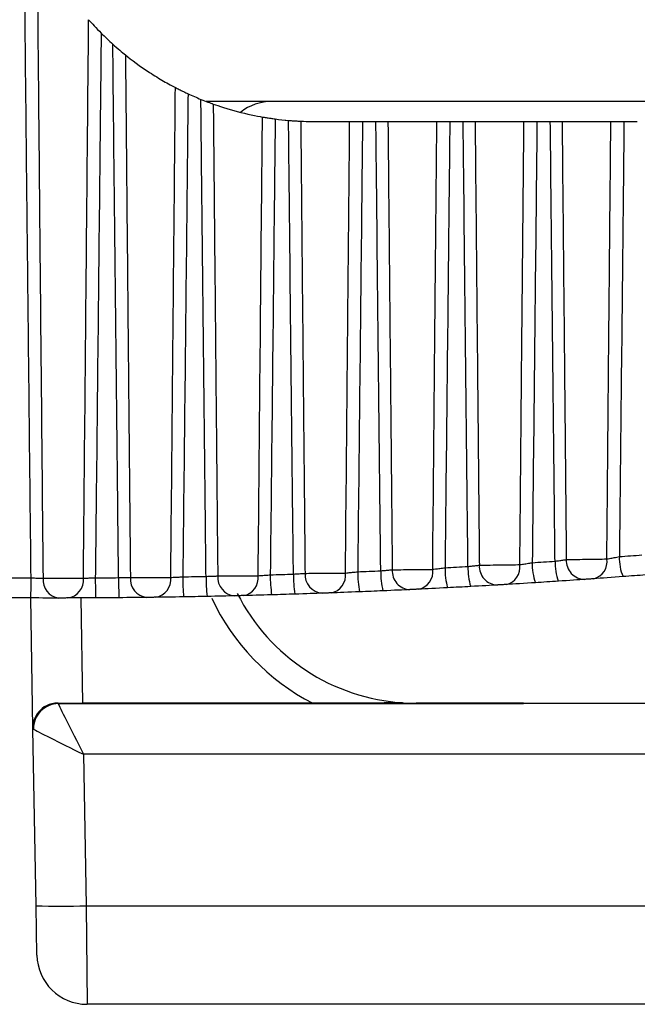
# Model space of a CAD drawing. Header units: millimetres. Extents: x 15440 to 16422, y 10215 to 11289.
# Tile 107 of 143: x 15962 to 15968, y 10913 to 10923. Entities that reach past the tile are written whole.
import ezdxf

# ---------------------------------------------------------------- set-up
doc = ezdxf.new("R2010")
doc.units = ezdxf.units.MM

msp = doc.modelspace()

# ---------------------------------------------------------------- linework, layer by layer
at = {"color": 7, "linetype": 'Continuous', "lineweight": 25}
for p, q in [((15979.733, 10921.7154), (15963.8342, 10921.7154)), ((15964.9112, 10921.5154), (15965.2655, 10921.5154)), ((15965.3938, 10921.5154), (15965.5274, 10921.5154)), ((15965.6475, 10921.5154), (15966.1351, 10921.5154)), ((15966.2644, 10921.5154), (15966.3978, 10921.5154)), ((15966.5167, 10921.5154), (15967.0036, 10921.5154)), ((15967.1338, 10921.5154), (15967.2671, 10921.5154)), ((15967.3845, 10921.5154), (15967.8707, 10921.5154)), ((15968.0018, 10921.5154), (15968.1348, 10921.5154)), ((15962.1063, 10915.4707), (15962.0837, 10916.7657)), ((15962.5838, 10916.766), (15962.6021, 10915.7163)), ((15962.3564, 10915.7175), (15962.3565, 10915.7138)), ((15962.3614, 10915.7129), (15967.0007, 10915.7129)), ((15964.897, 10915.7163), (15962.6021, 10915.7163)), ((15966.9973, 10915.7163), (15965.9278, 10915.7163)), ((15965.9278, 10915.7163), (15965.9278, 10915.7163)), ((15965.9278, 10915.7163), (15966.9973, 10915.7163)), ((15967.0007, 10915.7129), (15966.9973, 10915.7163)), ((15966.9997, 10915.7163), (15966.9973, 10915.7163)), ((15966.9997, 10915.7163), (15973.6195, 10915.7163)), ((15962.1065, 10915.4595), (15962.1063, 10915.4707)), ((15962.1373, 10913.698), (15962.1065, 10915.4595)), ((15962.6108, 10915.2076), (15962.6372, 10913.698)), ((15973.6195, 10915.2076), (15962.6108, 10915.2076)), ((15962.1458, 10913.2067), (15962.1373, 10913.698)), ((15962.6372, 10913.698), (15977.2973, 10913.698)), ((15962.6372, 10913.698), (15962.6457, 10912.7154)), ((15977.0326, 10912.7154), (15962.6457, 10912.7154))]:
    msp.add_line(p, q, dxfattribs=at)
for centre, radius, start, end in [((15964.4887, 10921.2154), 0.5, 90, 128.5238), ((15964.9112, 10924.5154), 3, 263.82592, 270), ((15968.4313, 10917.1633), 0.4761, 178.24479, 202.84575), ((15967.0832, 10917.0644), 0.6379, 178.63908, 196.81766), ((15966.7461, 10917.0821), 0.1874, 176.74163, 267.60291), ((15966.7884, 10917.0718), 0.1763, 283.12756, 8.55852), ((15967.6423, 10917.1026), 0.5559, 178.45813, 199.39903), ((15967.846, 10917.1175), 0.5322, 178.39859, 200.30736), ((15967.6146, 10917.1391), 0.1884, 177.13149, 268.59633), ((15967.6577, 10917.1268), 0.1751, 284.26262, 9.2122), ((15965.7023, 10916.9628), 2.1012, 179.62234, 185.0818), ((15965.5943, 10916.9667), 1.7615, 179.53451, 186.04965), ((15964.1334, 10916.9706), 0.1843, 175.4255, 264.55752), ((15964.1741, 10916.9664), 0.1798, 279.81609, 6.73269), ((15965.6935, 10916.9818), 1.2201, 179.29674, 188.71879), ((15965.8038, 10916.9887), 1.0993, 179.21329, 189.67764), ((15965.0052, 10916.9979), 0.1854, 175.88868, 265.58385), ((15965.0464, 10916.9916), 0.1786, 280.90505, 7.31829), ((15966.2101, 10917.0118), 0.8648, 178.98968, 192.32516), ((15966.3794, 10917.0214), 0.804, 178.91258, 193.27088), ((15965.8762, 10917.035), 0.1864, 176.32738, 266.59885), ((15965.9179, 10917.0267), 0.1774, 282.00863, 7.92704), ((15966.8905, 10917.0521), 0.674, 178.70811, 195.88891), ((15954.2818, 10916.9373), 7.8061, 358.7402, 0.20828), ((15962.388, 10916.946), 0.1821, 174.42601, 262.46911), ((15962.4284, 10916.946), 0.182, 277.67941, 5.63244), ((15970.5346, 10916.961), 7.8061, 179.95888, 181.42698), ((15967.4896, 10916.958), 4.5292, 179.8688, 182.39947), ((15963.2609, 10916.9533), 0.1832, 174.9379, 263.51943), ((15963.3014, 10916.9512), 0.1809, 278.74109, 6.17064), ((15965.9278, 10917.7163), 2, 206.91915, 266.44661), ((15965.9278, 10917.7163), 2.25, 205.04333, 242.73396), ((15962.3564, 10915.4638), 0.25, 89.99589, 180.99553), ((15965.9278, 10917.9663), 2.25, 266.5355, 270), ((15965.9278, 10917.7163), 2, 266.44661, 270), ((15962.3872, 10920.8617), 7.1681, 268.00162, 271.99838), ((15962.6457, 10913.2154), 0.5, 181, 270)]:
    msp.add_arc(centre, radius, start, end, dxfattribs=at)
for centre, major_axis, ratio, start_param, end_param in [((15962.6019, 10915.7251), (0.5001, 0), 0.017452, 4.199141, 4.712694), ((15962.6065, 10915.7138), (0.25, 0), 0.01745, 3.141897, 3.340984), ((15962.6108, 10915.2163), (-0.2544, 0.5), 0.007054, 0.113619, 1.584661), ((15966.9973, 10915.4663), (0, 0.25), 0.017455, 6.265732, 6.283185), ((15966.9997, 10915.2163), (0, 0.5), 0.017455, 6.166533, 6.283185), ((15962.6065, 10915.4638), (0.5, 0.0044), 0.017451, 3.141745, 3.281786), ((15962.6108, 10915.2163), (0.5044, -0.2457), 0.013985, 3.28875, 4.7192)]:
    msp.add_ellipse(centre, major_axis=major_axis, ratio=ratio, start_param=start_param, end_param=end_param, dxfattribs=at)
for points, knots in [([(15962.0878, 10916.9657), (15962.0776, 10917.8865), (15962.0676, 10918.8072), (15962.0578, 10919.728), (15962.0564, 10919.8519), (15962.0551, 10919.9759), (15962.0538, 10920.0998), (15962.0507, 10920.3863), (15962.0477, 10920.6729), (15962.0446, 10920.9594), (15962.0348, 10921.8832), (15962.0252, 10922.8071), (15962.0156, 10923.7309)], [0.000200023, 0.000200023, 0.000200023, 0.000200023, 0.002962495, 0.002962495, 0.002962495, 0.003334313, 0.003334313, 0.003334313, 0.004193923, 0.004193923, 0.004193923, 0.006965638, 0.006965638, 0.006965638, 0.006965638]), ([(15962.1465, 10923.3507), (15962.1485, 10923.1446), (15962.1504, 10922.9384), (15962.1523, 10922.7323), (15962.1601, 10921.9077), (15962.1678, 10921.0832), (15962.1756, 10920.2586), (15962.1859, 10919.1603), (15962.1963, 10918.062), (15962.2068, 10916.9637)], [0, 0, 0, 0, 0.000618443, 0.000618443, 0.000618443, 0.003092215, 0.003092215, 0.003092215, 0.006387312, 0.006387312, 0.006387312, 0.006387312]), ([(15962.6096, 10916.9638), (15962.6105, 10917.0661), (15962.6115, 10917.1683), (15962.6125, 10917.2705), (15962.6189, 10917.9432), (15962.6252, 10918.6158), (15962.6316, 10919.2885), (15962.6418, 10920.369), (15962.652, 10921.4496), (15962.6621, 10922.5301)], [0.00019779, 0.00019779, 0.00019779, 0.00019779, 0.00050451, 0.00050451, 0.00050451, 0.002522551, 0.002522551, 0.002522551, 0.005764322, 0.005764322, 0.005764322, 0.005764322]), ([(15962.7868, 10922.3972), (15962.7837, 10922.0942), (15962.7805, 10921.7913), (15962.7773, 10921.4883), (15962.7645, 10920.2765), (15962.7515, 10919.0648), (15962.7383, 10917.853), (15962.735, 10917.5575), (15962.7318, 10917.2621), (15962.7285, 10916.9666)], [0, 0, 0, 0, 0.000908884, 0.000908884, 0.000908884, 0.004544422, 0.004544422, 0.004544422, 0.005430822, 0.005430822, 0.005430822, 0.005430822]), ([(15962.9605, 10916.9683), (15962.9582, 10917.1719), (15962.956, 10917.3755), (15962.9537, 10917.5791), (15962.9418, 10918.6602), (15962.9302, 10919.7412), (15962.9187, 10920.8223), (15962.9136, 10921.3103), (15962.9084, 10921.7984), (15962.9033, 10922.2865)], [0.00020002, 0.00020002, 0.00020002, 0.00020002, 0.000810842, 0.000810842, 0.000810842, 0.004054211, 0.004054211, 0.004054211, 0.00551846, 0.00551846, 0.00551846, 0.00551846]), ([(15963.029, 10922.1793), (15963.0309, 10921.98), (15963.0328, 10921.7806), (15963.0346, 10921.5812), (15963.0421, 10920.7837), (15963.0497, 10919.9861), (15963.0572, 10919.1886), (15963.0585, 10919.0608), (15963.0597, 10918.9331), (15963.0609, 10918.8053), (15963.0667, 10918.1934), (15963.0725, 10917.5814), (15963.0783, 10916.9695)], [0, 0, 0, 0, 0.000598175, 0.000598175, 0.000598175, 0.002990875, 0.002990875, 0.002990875, 0.003374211, 0.003374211, 0.003374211, 0.0052101, 0.0052101, 0.0052101, 0.0052101]), ([(15963.029, 10922.1793), (15963.0848, 10922.1344), (15963.1763, 10922.0654), (15963.3171, 10921.9734), (15963.3656, 10921.9437), (15963.4548, 10921.8922), (15963.4965, 10921.8697), (15963.5272, 10921.8538)], [0, 0, 0, 0, 0.5, 0.5, 0.75, 0.75, 1, 1, 1, 1]), ([(15963.4812, 10916.9706), (15963.4822, 10917.0735), (15963.4832, 10917.1764), (15963.4841, 10917.2792), (15963.4905, 10917.9521), (15963.4968, 10918.6249), (15963.5032, 10919.2977), (15963.5112, 10920.1498), (15963.5192, 10921.0018), (15963.5272, 10921.8538)], [0.000196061, 0.000196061, 0.000196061, 0.000196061, 0.000504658, 0.000504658, 0.000504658, 0.002523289, 0.002523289, 0.002523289, 0.005079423, 0.005079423, 0.005079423, 0.005079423]), ([(15963.5272, 10921.8538), (15963.5372, 10921.8485), (15963.5498, 10921.8421), (15963.5637, 10921.8351), (15963.5775, 10921.8281), (15963.593, 10921.8205), (15963.609, 10921.8128), (15963.6233, 10921.8059), (15963.6382, 10921.7989), (15963.653, 10921.792)], [0, 0, 0, 0, 0.000055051, 0.000055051, 0.000055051, 0.0001098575, 0.0001098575, 0.0001098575, 0.0001586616, 0.0001586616, 0.0001586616, 0.0001586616]), ([(15963.653, 10921.792), (15963.6499, 10921.4926), (15963.6467, 10921.1931), (15963.6436, 10920.8937), (15963.6309, 10919.696), (15963.6179, 10918.4983), (15963.6047, 10917.3006), (15963.6035, 10917.1926), (15963.6024, 10917.0846), (15963.6012, 10916.9767)], [0, 0, 0, 0, 0.000898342, 0.000898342, 0.000898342, 0.00449171, 0.00449171, 0.00449171, 0.004815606, 0.004815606, 0.004815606, 0.004815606]), ([(15963.8328, 10916.981), (15963.8306, 10917.1847), (15963.8283, 10917.3883), (15963.8261, 10917.5919), (15963.8142, 10918.6733), (15963.8026, 10919.7546), (15963.7911, 10920.836), (15963.7879, 10921.1361), (15963.7847, 10921.4361), (15963.7816, 10921.7362)], [0.000200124, 0.000200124, 0.000200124, 0.000200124, 0.000811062, 0.000811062, 0.000811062, 0.004055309, 0.004055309, 0.004055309, 0.00495559, 0.00495559, 0.00495559, 0.00495559]), ([(15963.9049, 10921.6892), (15963.9068, 10921.4927), (15963.9086, 10921.2961), (15963.9105, 10921.0996), (15963.9179, 10920.3133), (15963.9254, 10919.5271), (15963.9329, 10918.7409), (15963.9348, 10918.5397), (15963.9367, 10918.3384), (15963.9386, 10918.1372), (15963.9423, 10917.7532), (15963.9459, 10917.3693), (15963.9496, 10916.9853)], [0, 0, 0, 0, 0.000589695, 0.000589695, 0.000589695, 0.002948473, 0.002948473, 0.002948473, 0.003552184, 0.003552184, 0.003552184, 0.004704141, 0.004704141, 0.004704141, 0.004704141]), ([(15963.9049, 10921.6892), (15963.9571, 10921.6707), (15964.049, 10921.6403), (15964.2388, 10921.5901), (15964.3375, 10921.5702), (15964.3955, 10921.5601)], [0, 0, 0, 0, 0.5, 0.5, 1, 1, 1, 1]), ([(15964.3526, 10916.9875), (15964.3536, 10917.091), (15964.3546, 10917.1945), (15964.3555, 10917.298), (15964.3619, 10917.9713), (15964.3682, 10918.6446), (15964.3745, 10919.3178), (15964.377, 10919.5803), (15964.3794, 10919.8427), (15964.3819, 10920.1051), (15964.3864, 10920.5901), (15964.391, 10921.0751), (15964.3955, 10921.5601)], [0.000194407, 0.000194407, 0.000194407, 0.000194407, 0.000504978, 0.000504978, 0.000504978, 0.002524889, 0.002524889, 0.002524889, 0.003312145, 0.003312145, 0.003312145, 0.004767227, 0.004767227, 0.004767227, 0.004767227]), ([(15964.3955, 10921.5601), (15964.4055, 10921.5583), (15964.4179, 10921.5562), (15964.4318, 10921.554), (15964.4457, 10921.5517), (15964.4614, 10921.5493), (15964.4777, 10921.5469), (15964.4922, 10921.5448), (15964.5075, 10921.5427), (15964.5226, 10921.5407)], [0, 0, 0, 0, 0.0000509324, 0.0000509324, 0.0000509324, 0.0001018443, 0.0001018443, 0.0001018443, 0.000147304, 0.000147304, 0.000147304, 0.000147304]), ([(15964.5226, 10921.5407), (15964.5194, 10921.2427), (15964.5163, 10920.9448), (15964.5131, 10920.6468), (15964.5002, 10919.4301), (15964.487, 10918.2135), (15964.4736, 10916.9968)], [0, 0, 0, 0, 0.000893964, 0.000893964, 0.000893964, 0.004544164, 0.004544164, 0.004544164, 0.004544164]), ([(15964.7046, 10917.0038), (15964.7024, 10917.2075), (15964.7001, 10917.4112), (15964.6979, 10917.6149), (15964.686, 10918.6968), (15964.6744, 10919.7787), (15964.6629, 10920.8605), (15964.6605, 10921.0825), (15964.6582, 10921.3044), (15964.6559, 10921.5263)], [0.000200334, 0.000200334, 0.000200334, 0.000200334, 0.000811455, 0.000811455, 0.000811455, 0.004057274, 0.004057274, 0.004057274, 0.00472308, 0.00472308, 0.00472308, 0.00472308]), ([(15964.6559, 10921.5263), (15964.6726, 10921.5249), (15964.6895, 10921.5236), (15964.7052, 10921.5225), (15964.7208, 10921.5214), (15964.7355, 10921.5205), (15964.7482, 10921.5198), (15964.7595, 10921.5192), (15964.7695, 10921.5188), (15964.7774, 10921.5184)], [0, 0, 0, 0, 0.0000505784, 0.0000505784, 0.0000505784, 0.0001011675, 0.0001011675, 0.0001011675, 0.000146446, 0.000146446, 0.000146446, 0.000146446]), ([(15964.7774, 10921.5184), (15964.7792, 10921.3228), (15964.7811, 10921.1273), (15964.7829, 10920.9317), (15964.7904, 10920.1494), (15964.7978, 10919.3671), (15964.8053, 10918.5848), (15964.8076, 10918.3367), (15964.81, 10918.0886), (15964.8124, 10917.8405), (15964.815, 10917.5641), (15964.8177, 10917.2876), (15964.8203, 10917.0111)], [0, 0, 0, 0, 0.000586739, 0.000586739, 0.000586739, 0.002933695, 0.002933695, 0.002933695, 0.003678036, 0.003678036, 0.003678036, 0.00450747, 0.00450747, 0.00450747, 0.00450747]), ([(15965.2235, 10917.0143), (15965.2245, 10917.1185), (15965.2255, 10917.2228), (15965.2264, 10917.327), (15965.2328, 10918.0009), (15965.2391, 10918.6748), (15965.2454, 10919.3487), (15965.2477, 10919.6015), (15965.2501, 10919.8542), (15965.2524, 10920.1069), (15965.2568, 10920.5764), (15965.2612, 10921.0459), (15965.2655, 10921.5154)], [0.000192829, 0.000192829, 0.000192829, 0.000192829, 0.00050547, 0.00050547, 0.00050547, 0.00252735, 0.00252735, 0.00252735, 0.003285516, 0.003285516, 0.003285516, 0.004694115, 0.004694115, 0.004694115, 0.004694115]), ([(15965.2655, 10921.5154), (15965.2757, 10921.5154), (15965.2883, 10921.5154), (15965.3024, 10921.5154), (15965.3164, 10921.5154), (15965.3322, 10921.5154), (15965.3485, 10921.5154), (15965.3632, 10921.5154), (15965.3787, 10921.5154), (15965.3938, 10921.5154)], [0, 0, 0, 0, 0.0000503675, 0.0000503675, 0.0000503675, 0.0001007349, 0.0001007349, 0.0001007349, 0.0001461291, 0.0001461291, 0.0001461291, 0.0001461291]), ([(15965.3938, 10921.5154), (15965.3907, 10921.2176), (15965.3875, 10920.9198), (15965.3844, 10920.6219), (15965.3716, 10919.4236), (15965.3587, 10918.2253), (15965.3455, 10917.027)], [0, 0, 0, 0, 0.000893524, 0.000893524, 0.000893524, 0.004488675, 0.004488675, 0.004488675, 0.004488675]), ([(15965.5756, 10917.0367), (15965.5733, 10917.2404), (15965.5711, 10917.4442), (15965.5689, 10917.648), (15965.557, 10918.7306), (15965.5454, 10919.8133), (15965.5339, 10920.8959), (15965.5317, 10921.1024), (15965.5295, 10921.3089), (15965.5274, 10921.5154)], [0.00020065, 0.00020065, 0.00020065, 0.00020065, 0.000812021, 0.000812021, 0.000812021, 0.004060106, 0.004060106, 0.004060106, 0.004679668, 0.004679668, 0.004679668, 0.004679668]), ([(15965.5274, 10921.5154), (15965.5441, 10921.5154), (15965.5609, 10921.5154), (15965.5764, 10921.5154), (15965.5919, 10921.5154), (15965.6064, 10921.5154), (15965.6189, 10921.5154), (15965.6301, 10921.5154), (15965.6399, 10921.5154), (15965.6475, 10921.5154)], [0, 0, 0, 0, 0.0000503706, 0.0000503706, 0.0000503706, 0.0001007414, 0.0001007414, 0.0001007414, 0.0001461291, 0.0001461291, 0.0001461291, 0.0001461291]), ([(15965.6475, 10921.5154), (15965.6494, 10921.3199), (15965.6512, 10921.1243), (15965.6531, 10920.9288), (15965.6605, 10920.1465), (15965.668, 10919.3643), (15965.6755, 10918.5821), (15965.6781, 10918.3117), (15965.6807, 10918.0412), (15965.6833, 10917.7708), (15965.6856, 10917.5295), (15965.6879, 10917.2883), (15965.6902, 10917.047)], [0, 0, 0, 0, 0.000586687, 0.000586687, 0.000586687, 0.002933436, 0.002933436, 0.002933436, 0.003744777, 0.003744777, 0.003744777, 0.004468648, 0.004468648, 0.004468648, 0.004468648]), ([(15966.0936, 10917.0512), (15966.0946, 10917.1561), (15966.0956, 10917.2611), (15966.0966, 10917.366), (15966.1029, 10918.0408), (15966.1092, 10918.7156), (15966.1154, 10919.3904), (15966.1177, 10919.6294), (15966.1199, 10919.8684), (15966.1221, 10920.1073), (15966.1264, 10920.5767), (15966.1308, 10921.046), (15966.1351, 10921.5154)], [0.000191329, 0.000191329, 0.000191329, 0.000191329, 0.000506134, 0.000506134, 0.000506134, 0.00253067, 0.00253067, 0.00253067, 0.003247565, 0.003247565, 0.003247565, 0.004655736, 0.004655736, 0.004655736, 0.004655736]), ([(15966.1351, 10921.5154), (15966.1455, 10921.5154), (15966.1584, 10921.5154), (15966.1726, 10921.5154), (15966.1867, 10921.5154), (15966.2027, 10921.5154), (15966.219, 10921.5154), (15966.2338, 10921.5154), (15966.2493, 10921.5154), (15966.2644, 10921.5154)], [0, 0, 0, 0, 0.0000503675, 0.0000503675, 0.0000503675, 0.0001007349, 0.0001007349, 0.0001007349, 0.0001461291, 0.0001461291, 0.0001461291, 0.0001461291]), ([(15966.2644, 10921.5154), (15966.2613, 10921.2176), (15966.2581, 10920.9198), (15966.255, 10920.6219), (15966.2424, 10919.437), (15966.2296, 10918.2522), (15966.2166, 10917.0673)], [0, 0, 0, 0, 0.000893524, 0.000893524, 0.000893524, 0.004448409, 0.004448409, 0.004448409, 0.004448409]), ([(15966.4455, 10917.0795), (15966.4433, 10917.2834), (15966.441, 10917.4873), (15966.4388, 10917.6912), (15966.4269, 10918.7748), (15966.4153, 10919.8584), (15966.4039, 10920.942), (15966.4018, 10921.1332), (15966.3998, 10921.3243), (15966.3978, 10921.5154)], [0.000201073, 0.000201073, 0.000201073, 0.000201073, 0.00081276, 0.00081276, 0.00081276, 0.004063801, 0.004063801, 0.004063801, 0.004637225, 0.004637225, 0.004637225, 0.004637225]), ([(15966.3978, 10921.5154), (15966.4146, 10921.5154), (15966.4313, 10921.5154), (15966.4466, 10921.5154), (15966.462, 10921.5154), (15966.4764, 10921.5154), (15966.4886, 10921.5154), (15966.4997, 10921.5154), (15966.5092, 10921.5154), (15966.5167, 10921.5154)], [0, 0, 0, 0, 0.0000503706, 0.0000503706, 0.0000503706, 0.0001007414, 0.0001007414, 0.0001007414, 0.0001461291, 0.0001461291, 0.0001461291, 0.0001461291]), ([(15966.5167, 10921.5154), (15966.5185, 10921.3199), (15966.5204, 10921.1243), (15966.5222, 10920.9288), (15966.5297, 10920.1465), (15966.5372, 10919.3643), (15966.5447, 10918.5821), (15966.5473, 10918.3117), (15966.5499, 10918.0412), (15966.5525, 10917.7708), (15966.5546, 10917.5448), (15966.5568, 10917.3188), (15966.559, 10917.0928)], [0, 0, 0, 0, 0.000586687, 0.000586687, 0.000586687, 0.002933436, 0.002933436, 0.002933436, 0.003744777, 0.003744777, 0.003744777, 0.00442285, 0.00442285, 0.00442285, 0.00442285]), ([(15966.9628, 10917.0981), (15966.9637, 10917.2038), (15966.9647, 10917.3094), (15966.9657, 10917.4151), (15966.972, 10918.091), (15966.9782, 10918.767), (15966.9845, 10919.4429), (15966.9865, 10919.6644), (15966.9886, 10919.8858), (15966.9906, 10920.1073), (15966.995, 10920.5767), (15966.9993, 10921.046), (15967.0036, 10921.5154)], [0.000189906, 0.000189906, 0.000189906, 0.000189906, 0.000506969, 0.000506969, 0.000506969, 0.002534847, 0.002534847, 0.002534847, 0.003199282, 0.003199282, 0.003199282, 0.004607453, 0.004607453, 0.004607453, 0.004607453]), ([(15967.0036, 10921.5154), (15967.0142, 10921.5154), (15967.0273, 10921.5154), (15967.0416, 10921.5154), (15967.0559, 10921.5154), (15967.072, 10921.5154), (15967.0884, 10921.5154), (15967.1032, 10921.5154), (15967.1187, 10921.5154), (15967.1338, 10921.5154)], [0, 0, 0, 0, 0.0000503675, 0.0000503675, 0.0000503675, 0.0001007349, 0.0001007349, 0.0001007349, 0.0001461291, 0.0001461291, 0.0001461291, 0.0001461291]), ([(15967.1338, 10921.5154), (15967.1307, 10921.2176), (15967.1276, 10920.9198), (15967.1244, 10920.6219), (15967.1121, 10919.4538), (15967.0995, 10918.2857), (15967.0866, 10917.1176)], [0, 0, 0, 0, 0.000893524, 0.000893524, 0.000893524, 0.004398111, 0.004398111, 0.004398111, 0.004398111]), ([(15967.3141, 10917.1324), (15967.3118, 10917.3364), (15967.3096, 10917.5404), (15967.3074, 10917.7444), (15967.2955, 10918.8292), (15967.2839, 10919.9141), (15967.2725, 10920.9989), (15967.2707, 10921.1711), (15967.2689, 10921.3432), (15967.2671, 10921.5154)], [0.000201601, 0.000201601, 0.000201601, 0.000201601, 0.000813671, 0.000813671, 0.000813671, 0.004068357, 0.004068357, 0.004068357, 0.0045849, 0.0045849, 0.0045849, 0.0045849]), ([(15967.2671, 10921.5154), (15967.2838, 10921.5154), (15967.3004, 10921.5154), (15967.3156, 10921.5154), (15967.3309, 10921.5154), (15967.3451, 10921.5154), (15967.3571, 10921.5154), (15967.368, 10921.5154), (15967.3773, 10921.5154), (15967.3845, 10921.5154)], [0, 0, 0, 0, 0.0000503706, 0.0000503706, 0.0000503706, 0.0001007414, 0.0001007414, 0.0001007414, 0.0001461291, 0.0001461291, 0.0001461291, 0.0001461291]), ([(15967.3845, 10921.5154), (15967.3864, 10921.3199), (15967.3883, 10921.1243), (15967.3901, 10920.9288), (15967.3976, 10920.1465), (15967.4051, 10919.3643), (15967.4126, 10918.5821), (15967.4152, 10918.3115), (15967.4178, 10918.0408), (15967.4204, 10917.7702), (15967.4224, 10917.5629), (15967.4244, 10917.3557), (15967.4264, 10917.1485)], [0, 0, 0, 0, 0.000586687, 0.000586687, 0.000586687, 0.002933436, 0.002933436, 0.002933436, 0.003745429, 0.003745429, 0.003745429, 0.004367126, 0.004367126, 0.004367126, 0.004367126]), ([(15967.8306, 10917.1549), (15967.8315, 10917.2613), (15967.8325, 10917.3678), (15967.8335, 10917.4743), (15967.8398, 10918.1515), (15967.846, 10918.8288), (15967.8522, 10919.5061), (15967.8546, 10919.7602), (15967.8569, 10920.0144), (15967.8592, 10920.2686), (15967.863, 10920.6842), (15967.8669, 10921.0998), (15967.8707, 10921.5154)], [0.000188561, 0.000188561, 0.000188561, 0.000188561, 0.000507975, 0.000507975, 0.000507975, 0.002539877, 0.002539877, 0.002539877, 0.003302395, 0.003302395, 0.003302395, 0.004549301, 0.004549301, 0.004549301, 0.004549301]), ([(15967.8707, 10921.5154), (15967.8815, 10921.5154), (15967.8948, 10921.5154), (15967.9092, 10921.5154), (15967.9237, 10921.5154), (15967.9399, 10921.5154), (15967.9564, 10921.5154), (15967.9713, 10921.5154), (15967.9868, 10921.5154), (15968.0018, 10921.5154)], [0, 0, 0, 0, 0.0000503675, 0.0000503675, 0.0000503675, 0.0001007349, 0.0001007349, 0.0001007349, 0.0001461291, 0.0001461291, 0.0001461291, 0.0001461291]), ([(15968.0018, 10921.5154), (15967.9987, 10921.2176), (15967.9956, 10920.9198), (15967.9924, 10920.6219), (15967.9803, 10919.4739), (15967.968, 10918.3259), (15967.9554, 10917.1779)], [0, 0, 0, 0, 0.000893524, 0.000893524, 0.000893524, 0.004337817, 0.004337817, 0.004337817, 0.004337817]), ([(15967.8306, 10917.1549), (15967.8388, 10917.1563), (15967.8481, 10917.158), (15967.8581, 10917.1598), (15967.8724, 10917.1624), (15967.8884, 10917.1653), (15967.9048, 10917.1684), (15967.9213, 10917.1714), (15967.9386, 10917.1747), (15967.9554, 10917.1779)], [0, 0, 0, 0, 0.0000358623, 0.0000358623, 0.0000358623, 0.000087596, 0.000087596, 0.000087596, 0.0001394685, 0.0001394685, 0.0001394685, 0.0001394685]), ([(15966.4455, 10917.0795), (15966.4573, 10917.0809), (15966.4692, 10917.0822), (15966.4804, 10917.0835), (15966.4963, 10917.0854), (15966.5116, 10917.0871), (15966.5249, 10917.0887), (15966.5381, 10917.0903), (15966.5498, 10917.0917), (15966.559, 10917.0928)], [0, 0, 0, 0, 0.0000358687, 0.0000358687, 0.0000358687, 0.0000868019, 0.0000868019, 0.0000868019, 0.0001376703, 0.0001376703, 0.0001376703, 0.0001376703]), ([(15966.559, 10917.0928), (15966.6018, 10917.0933), (15966.6749, 10917.0943), (15966.8293, 10917.0963), (15966.9092, 10917.0974), (15966.9628, 10917.0981)], [0, 0, 0, 0, 0.5, 0.5, 1, 1, 1, 1]), ([(15966.9628, 10917.0981), (15966.9708, 10917.0993), (15966.98, 10917.1007), (15966.9899, 10917.1022), (15967.004, 10917.1044), (15967.0199, 10917.1069), (15967.0362, 10917.1095), (15967.0526, 10917.1121), (15967.0699, 10917.1148), (15967.0866, 10917.1176)], [0, 0, 0, 0, 0.0000357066, 0.0000357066, 0.0000357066, 0.0000871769, 0.0000871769, 0.0000871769, 0.0001387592, 0.0001387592, 0.0001387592, 0.0001387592]), ([(15967.3141, 10917.1324), (15967.326, 10917.134), (15967.3378, 10917.1357), (15967.349, 10917.1373), (15967.3648, 10917.1396), (15967.3799, 10917.1417), (15967.393, 10917.1436), (15967.406, 10917.1455), (15967.4175, 10917.1472), (15967.4264, 10917.1485)], [0, 0, 0, 0, 0.000036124, 0.000036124, 0.000036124, 0.0000871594, 0.0000871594, 0.0000871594, 0.0001380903, 0.0001380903, 0.0001380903, 0.0001380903]), ([(15967.4264, 10917.1485), (15967.4681, 10917.1491), (15967.5406, 10917.1503), (15967.6952, 10917.1527), (15967.7759, 10917.154), (15967.8306, 10917.1549)], [0, 0, 0, 0, 0.5, 0.5, 1, 1, 1, 1]), ([(15963.4812, 10916.9706), (15963.4887, 10916.971), (15963.4972, 10916.9714), (15963.5066, 10916.9718), (15963.52, 10916.9725), (15963.5353, 10916.9732), (15963.5513, 10916.974), (15963.5673, 10916.9749), (15963.5844, 10916.9758), (15963.6012, 10916.9767)], [0, 0, 0, 0, 0.0000353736, 0.0000353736, 0.0000353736, 0.000086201, 0.000086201, 0.000086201, 0.0001370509, 0.0001370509, 0.0001370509, 0.0001370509]), ([(15963.8328, 10916.981), (15963.8446, 10916.9814), (15963.8564, 10916.9818), (15963.8678, 10916.9822), (15963.884, 10916.9828), (15963.8997, 10916.9834), (15963.9135, 10916.9839), (15963.9273, 10916.9844), (15963.9397, 10916.9849), (15963.9496, 10916.9853)], [0, 0, 0, 0, 0.0000354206, 0.0000354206, 0.0000354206, 0.0000861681, 0.0000861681, 0.0000861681, 0.0001369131, 0.0001369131, 0.0001369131, 0.0001369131]), ([(15963.9496, 10916.9853), (15963.9957, 10916.9855), (15964.0705, 10916.9859), (15964.2245, 10916.9868), (15964.3023, 10916.9872), (15964.3526, 10916.9875)], [0, 0, 0, 0, 0.5, 0.5, 1, 1, 1, 1]), ([(15964.3526, 10916.9875), (15964.3602, 10916.988), (15964.3689, 10916.9887), (15964.3784, 10916.9894), (15964.392, 10916.9904), (15964.4075, 10916.9916), (15964.4235, 10916.9928), (15964.4396, 10916.9941), (15964.4568, 10916.9954), (15964.4736, 10916.9968)], [0, 0, 0, 0, 0.0000354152, 0.0000354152, 0.0000354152, 0.0000863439, 0.0000863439, 0.0000863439, 0.0001373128, 0.0001373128, 0.0001373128, 0.0001373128]), ([(15964.7046, 10917.0038), (15964.7164, 10917.0045), (15964.7282, 10917.0052), (15964.7396, 10917.0059), (15964.7557, 10917.0069), (15964.7712, 10917.0079), (15964.7849, 10917.0088), (15964.7985, 10917.0097), (15964.8107, 10917.0105), (15964.8203, 10917.0111)], [0, 0, 0, 0, 0.0000355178, 0.0000355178, 0.0000355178, 0.0000863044, 0.0000863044, 0.0000863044, 0.0001370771, 0.0001370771, 0.0001370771, 0.0001370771]), ([(15964.8203, 10917.0111), (15964.8653, 10917.0115), (15964.9395, 10917.0121), (15965.0937, 10917.0133), (15965.1721, 10917.0139), (15965.2235, 10917.0143)], [0, 0, 0, 0, 0.5, 0.5, 1, 1, 1, 1]), ([(15965.2235, 10917.0143), (15965.2313, 10917.0151), (15965.2402, 10917.016), (15965.2498, 10917.017), (15965.2635, 10917.0184), (15965.2791, 10917.02), (15965.2953, 10917.0216), (15965.3115, 10917.0233), (15965.3287, 10917.0252), (15965.3455, 10917.027)], [0, 0, 0, 0, 0.000035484, 0.000035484, 0.000035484, 0.0000865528, 0.0000865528, 0.0000865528, 0.0001376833, 0.0001376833, 0.0001376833, 0.0001376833]), ([(15965.5756, 10917.0367), (15965.5874, 10917.0377), (15965.5992, 10917.0387), (15965.6105, 10917.0397), (15965.6266, 10917.0411), (15965.6419, 10917.0425), (15965.6554, 10917.0438), (15965.6689, 10917.045), (15965.6808, 10917.0461), (15965.6902, 10917.047)], [0, 0, 0, 0, 0.0000356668, 0.0000356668, 0.0000356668, 0.0000865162, 0.0000865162, 0.0000865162, 0.000137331, 0.000137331, 0.000137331, 0.000137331]), ([(15965.6902, 10917.047), (15965.7341, 10917.0474), (15965.8077, 10917.0482), (15965.962, 10917.0498), (15966.0412, 10917.0507), (15966.0936, 10917.0512)], [0, 0, 0, 0, 0.5, 0.5, 1, 1, 1, 1]), ([(15966.0936, 10917.0512), (15966.1016, 10917.0522), (15966.1106, 10917.0533), (15966.1203, 10917.0546), (15966.1343, 10917.0564), (15966.15, 10917.0584), (15966.1663, 10917.0605), (15966.1826, 10917.0627), (15966.1998, 10917.065), (15966.2166, 10917.0673)], [0, 0, 0, 0, 0.0000355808, 0.0000355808, 0.0000355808, 0.0000868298, 0.0000868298, 0.0000868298, 0.0001381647, 0.0001381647, 0.0001381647, 0.0001381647]), ([(15962.0878, 10916.9657), (15962.0996, 10916.9655), (15962.1115, 10916.9652), (15962.123, 10916.965), (15962.1393, 10916.9647), (15962.1553, 10916.9644), (15962.1694, 10916.9642), (15962.1836, 10916.964), (15962.1964, 10916.9638), (15962.2068, 10916.9637)], [0, 0, 0, 0, 0.0000353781, 0.0000353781, 0.0000353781, 0.0000861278, 0.0000861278, 0.0000861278, 0.000136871, 0.000136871, 0.000136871, 0.000136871]), ([(15962.2068, 10916.9637), (15962.2549, 10916.9637), (15962.331, 10916.9637), (15962.485, 10916.9638), (15962.5614, 10916.9638), (15962.6096, 10916.9638)], [0, 0, 0, 0, 0.5, 0.5, 1, 1, 1, 1]), ([(15962.6096, 10916.9638), (15962.6169, 10916.964), (15962.6253, 10916.9641), (15962.6345, 10916.9643), (15962.6477, 10916.9646), (15962.6629, 10916.965), (15962.6788, 10916.9653), (15962.6947, 10916.9657), (15962.7117, 10916.9662), (15962.7285, 10916.9666)], [0, 0, 0, 0, 0.0000353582, 0.0000353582, 0.0000353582, 0.0000861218, 0.0000861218, 0.0000861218, 0.0001368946, 0.0001368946, 0.0001368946, 0.0001368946]), ([(15962.9605, 10916.9683), (15962.9723, 10916.9684), (15962.9841, 10916.9685), (15962.9955, 10916.9686), (15963.0118, 10916.9687), (15963.0276, 10916.9689), (15963.0416, 10916.969), (15963.0556, 10916.9692), (15963.0682, 10916.9693), (15963.0783, 10916.9695)], [0, 0, 0, 0, 0.0000353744, 0.0000353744, 0.0000353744, 0.0000861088, 0.0000861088, 0.0000861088, 0.0001368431, 0.0001368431, 0.0001368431, 0.0001368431]), ([(15963.0783, 10916.9695), (15963.1254, 10916.9696), (15963.2009, 10916.9698), (15963.3549, 10916.9703), (15963.432, 10916.9705), (15963.4812, 10916.9706)], [0, 0, 0, 0, 0.5, 0.5, 1, 1, 1, 1]), ([(15966.8285, 10916.9002), (15966.8268, 10916.9001), (15966.8251, 10916.9), (15966.8232, 10916.8999), (15966.8183, 10916.8996), (15966.8125, 10916.8992), (15966.8065, 10916.8989), (15966.8005, 10916.8985), (15966.794, 10916.8981), (15966.7875, 10916.8977), (15966.7811, 10916.8974), (15966.7745, 10916.897), (15966.7684, 10916.8966), (15966.7623, 10916.8963), (15966.7565, 10916.8959), (15966.7514, 10916.8956), (15966.7463, 10916.8953), (15966.7418, 10916.8951), (15966.7383, 10916.8949)], [0, 0, 0, 0, 0.000007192, 0.000007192, 0.000007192, 0.0000267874, 0.0000267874, 0.0000267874, 0.0000463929, 0.0000463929, 0.0000463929, 0.0000659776, 0.0000659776, 0.0000659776, 0.0000855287, 0.0000855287, 0.0000855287, 0.0001050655, 0.0001050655, 0.0001050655, 0.0001050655]), ([(15967.7008, 10916.9571), (15967.6991, 10916.957), (15967.6973, 10916.9569), (15967.6954, 10916.9567), (15967.6903, 10916.9564), (15967.6845, 10916.956), (15967.6784, 10916.9555), (15967.6722, 10916.9551), (15967.6656, 10916.9546), (15967.6591, 10916.9542), (15967.6526, 10916.9537), (15967.646, 10916.9533), (15967.6399, 10916.9528), (15967.6338, 10916.9524), (15967.628, 10916.952), (15967.6229, 10916.9516), (15967.6178, 10916.9513), (15967.6134, 10916.951), (15967.61, 10916.9507)], [0, 0, 0, 0, 0.0000073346, 0.0000073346, 0.0000073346, 0.0000271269, 0.0000271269, 0.0000271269, 0.000046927, 0.000046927, 0.000046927, 0.000066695, 0.000066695, 0.000066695, 0.0000864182, 0.0000864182, 0.0000864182, 0.0001061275, 0.0001061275, 0.0001061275, 0.0001061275]), ([(15964.2047, 10916.7893), (15964.2033, 10916.7892), (15964.2016, 10916.7892), (15964.2, 10916.7892), (15964.1953, 10916.789), (15964.1899, 10916.7889), (15964.1841, 10916.7888), (15964.1782, 10916.7886), (15964.1719, 10916.7885), (15964.1656, 10916.7883), (15964.1593, 10916.7882), (15964.1528, 10916.788), (15964.1467, 10916.7878), (15964.1406, 10916.7877), (15964.1347, 10916.7876), (15964.1295, 10916.7874), (15964.1243, 10916.7873), (15964.1196, 10916.7872), (15964.1159, 10916.7871)], [0, 0, 0, 0, 0.0000069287, 0.0000069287, 0.0000069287, 0.0000261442, 0.0000261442, 0.0000261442, 0.0000453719, 0.0000453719, 0.0000453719, 0.0000645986, 0.0000645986, 0.0000645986, 0.0000838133, 0.0000838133, 0.0000838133, 0.0001030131, 0.0001030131, 0.0001030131, 0.0001030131]), ([(15965.0802, 10916.8162), (15965.0786, 10916.8162), (15965.077, 10916.8161), (15965.0752, 10916.816), (15965.0705, 10916.8159), (15965.065, 10916.8157), (15965.0591, 10916.8155), (15965.0532, 10916.8152), (15965.0468, 10916.815), (15965.0405, 10916.8148), (15965.0341, 10916.8146), (15965.0276, 10916.8143), (15965.0215, 10916.8141), (15965.0154, 10916.8139), (15965.0096, 10916.8137), (15965.0044, 10916.8135), (15964.9992, 10916.8133), (15964.9946, 10916.8131), (15964.991, 10916.813)], [0, 0, 0, 0, 0.0000069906, 0.0000069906, 0.0000069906, 0.0000262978, 0.0000262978, 0.0000262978, 0.0000456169, 0.0000456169, 0.0000456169, 0.0000649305, 0.0000649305, 0.0000649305, 0.0000842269, 0.0000842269, 0.0000842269, 0.0001035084, 0.0001035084, 0.0001035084, 0.0001035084]), ([(15965.9548, 10916.8532), (15965.9532, 10916.8531), (15965.9515, 10916.853), (15965.9498, 10916.8529), (15965.9449, 10916.8527), (15965.9393, 10916.8524), (15965.9333, 10916.8522), (15965.9274, 10916.8519), (15965.9209, 10916.8516), (15965.9145, 10916.8513), (15965.9082, 10916.851), (15965.9016, 10916.8507), (15965.8955, 10916.8504), (15965.8894, 10916.8501), (15965.8836, 10916.8498), (15965.8784, 10916.8496), (15965.8733, 10916.8493), (15965.8688, 10916.8491), (15965.8652, 10916.8489)], [0, 0, 0, 0, 0.0000070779, 0.0000070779, 0.0000070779, 0.0000265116, 0.0000265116, 0.0000265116, 0.0000459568, 0.0000459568, 0.0000459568, 0.0000653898, 0.0000653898, 0.0000653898, 0.0000847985, 0.0000847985, 0.0000847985, 0.0001041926, 0.0001041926, 0.0001041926, 0.0001041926]), ([(15962.4527, 10916.7656), (15962.4513, 10916.7656), (15962.4498, 10916.7656), (15962.4482, 10916.7656), (15962.4437, 10916.7656), (15962.4384, 10916.7655), (15962.4327, 10916.7655), (15962.427, 10916.7655), (15962.4208, 10916.7655), (15962.4145, 10916.7655), (15962.4082, 10916.7655), (15962.4018, 10916.7655), (15962.3956, 10916.7655), (15962.3895, 10916.7655), (15962.3835, 10916.7655), (15962.3782, 10916.7655), (15962.3729, 10916.7655), (15962.3681, 10916.7654), (15962.3642, 10916.7654)], [0, 0, 0, 0, 0.0000068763, 0.0000068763, 0.0000068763, 0.0000260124, 0.0000260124, 0.0000260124, 0.0000451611, 0.0000451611, 0.0000451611, 0.0000643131, 0.0000643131, 0.0000643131, 0.000083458, 0.000083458, 0.000083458, 0.0001025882, 0.0001025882, 0.0001025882, 0.0001025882]), ([(15963.3288, 10916.7724), (15963.3274, 10916.7724), (15963.3258, 10916.7724), (15963.3242, 10916.7723), (15963.3196, 10916.7723), (15963.3142, 10916.7722), (15963.3085, 10916.7721), (15963.3028, 10916.772), (15963.2965, 10916.772), (15963.2902, 10916.7719), (15963.2839, 10916.7718), (15963.2774, 10916.7717), (15963.2713, 10916.7716), (15963.2652, 10916.7716), (15963.2593, 10916.7715), (15963.254, 10916.7714), (15963.2487, 10916.7714), (15963.244, 10916.7713), (15963.2402, 10916.7712)], [0, 0, 0, 0, 0.000006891, 0.000006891, 0.000006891, 0.0000260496, 0.0000260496, 0.0000260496, 0.0000452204, 0.0000452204, 0.0000452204, 0.0000643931, 0.0000643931, 0.0000643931, 0.0000835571, 0.0000835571, 0.0000835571, 0.0001027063, 0.0001027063, 0.0001027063, 0.0001027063]), ([(15962.3564, 10915.7175), (15962.2693, 10915.7183), (15962.2046, 10915.6782), (15962.1234, 10915.583), (15962.1053, 10915.5262), (15962.1063, 10915.4707)], [0, 0, 0, 0, 0.5, 0.5, 1, 1, 1, 1]), ([(15962.3577, 10915.7129), (15962.2922, 10915.7117), (15962.2283, 10915.6835), (15962.1374, 10915.5895), (15962.1109, 10915.5234), (15962.1114, 10915.4583)], [0, 0, 0, 0, 0.5, 0.5, 1, 1, 1, 1]), ([(15965.7918, 10915.7204), (15965.7801, 10915.7201), (15965.7613, 10915.72), (15965.7264, 10915.7197), (15965.7085, 10915.7195), (15965.6544, 10915.7192), (15965.6178, 10915.7189), (15965.5074, 10915.7183), (15965.4331, 10915.7179), (15965.2075, 10915.7168), (15965.0534, 10915.7163), (15964.897, 10915.7163)], [0, 0, 0, 0, 0.0625, 0.0625, 0.125, 0.125, 0.25, 0.25, 0.5, 0.5, 1, 1, 1, 1]), ([(15965.7918, 10915.7204), (15965.7952, 10915.7205), (15965.7986, 10915.7204), (15965.802, 10915.7203), (15965.8026, 10915.7202), (15965.8032, 10915.7202), (15965.8038, 10915.7202)], [0, 0, 0, 0, 0.0000172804, 0.0000172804, 0.0000172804, 0.00002049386, 0.00002049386, 0.00002049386, 0.00002049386])]:
    msp.add_open_spline(points, degree=3, knots=knots, dxfattribs=at)
for points in [[(15962.6621, 10922.5301), (15962.6934, 10922.4946), (15962.7397, 10922.4445), (15962.7868, 10922.3972)], [(15962.7868, 10922.3972), (15962.8247, 10922.3592), (15962.8635, 10922.3223), (15962.9033, 10922.2865)], [(15962.9033, 10922.2865), (15962.9492, 10922.2451), (15962.998, 10922.2043), (15963.029, 10922.1793)], [(15963.653, 10921.792), (15963.6955, 10921.7724), (15963.7383, 10921.7538), (15963.7816, 10921.7362)], [(15963.7816, 10921.7362), (15963.8299, 10921.7166), (15963.8775, 10921.699), (15963.9049, 10921.6892)], [(15964.5226, 10921.5407), (15964.5669, 10921.5349), (15964.6113, 10921.5301), (15964.6559, 10921.5263)], [(15964.7774, 10921.5184), (15964.8088, 10921.517), (15964.8556, 10921.5154), (15964.9112, 10921.5154)], [(15967.9554, 10917.1779), (15968.0306, 10917.1835), (15968.1059, 10917.1893), (15968.1811, 10917.1952)], [(15966.2166, 10917.0673), (15966.2929, 10917.0712), (15966.3692, 10917.0753), (15966.4455, 10917.0795)], [(15967.0866, 10917.1176), (15967.1625, 10917.1224), (15967.2383, 10917.1273), (15967.3141, 10917.1324)], [(15963.6012, 10916.9767), (15963.6784, 10916.978), (15963.7556, 10916.9795), (15963.8328, 10916.981)], [(15964.4736, 10916.9968), (15964.5506, 10916.999), (15964.6276, 10917.0014), (15964.7046, 10917.0038)], [(15965.3455, 10917.027), (15965.4222, 10917.0301), (15965.4989, 10917.0333), (15965.5756, 10917.0367)], [(15967.9925, 10916.9784), (15967.8854, 10916.9704), (15967.776, 10916.9625), (15967.7008, 10916.9571)], [(15968.2197, 10916.9958), (15968.144, 10916.9899), (15968.0683, 10916.9841), (15967.9925, 10916.9784)], [(15961.8558, 10916.9667), (15961.9332, 10916.9663), (15962.0105, 10916.9659), (15962.0878, 10916.9657)], [(15962.7285, 10916.9666), (15962.8058, 10916.9671), (15962.8831, 10916.9676), (15962.9605, 10916.9683)], [(15966.4726, 10916.8798), (15966.3958, 10916.8756), (15966.319, 10916.8715), (15966.2422, 10916.8675)], [(15966.7383, 10916.8949), (15966.6795, 10916.8914), (15966.5798, 10916.8857), (15966.4726, 10916.8798)], [(15967.118, 10916.918), (15967.0108, 10916.9112), (15966.9022, 10916.9046), (15966.8285, 10916.9002)], [(15967.347, 10916.9328), (15967.2707, 10916.9277), (15967.1943, 10916.9228), (15967.118, 10916.918)], [(15967.61, 10916.9507), (15967.5528, 10916.9467), (15967.454, 10916.9399), (15967.347, 10916.9328)], [(15963.8426, 10916.7811), (15963.7648, 10916.7795), (15963.6871, 10916.778), (15963.6094, 10916.7767)], [(15964.1159, 10916.7871), (15964.0524, 10916.7856), (15963.9499, 10916.7833), (15963.8426, 10916.7811)], [(15964.4876, 10916.7969), (15964.3802, 10916.7938), (15964.2742, 10916.791), (15964.2047, 10916.7893)], [(15964.7201, 10916.8039), (15964.6426, 10916.8015), (15964.5651, 10916.7991), (15964.4876, 10916.7969)], [(15964.991, 10916.813), (15964.929, 10916.8108), (15964.8275, 10916.8073), (15964.7201, 10916.8039)], [(15965.3653, 10916.8272), (15965.2579, 10916.8228), (15965.151, 10916.8188), (15965.0802, 10916.8162)], [(15965.5969, 10916.8368), (15965.5197, 10916.8335), (15965.4425, 10916.8303), (15965.3653, 10916.8272)], [(15965.8652, 10916.8489), (15965.8048, 10916.8461), (15965.7042, 10916.8415), (15965.5969, 10916.8368)], [(15966.2422, 10916.8675), (15966.1349, 10916.862), (15966.0271, 10916.8567), (15965.9548, 10916.8532)], [(15962.086, 10916.7657), (15962.0082, 10916.7659), (15961.9303, 10916.7663), (15961.8525, 10916.7667)], [(15962.3642, 10916.7654), (15962.2977, 10916.7654), (15962.1934, 10916.7654), (15962.086, 10916.7657)], [(15962.7309, 10916.7666), (15962.6235, 10916.766), (15962.5192, 10916.7657), (15962.4527, 10916.7656)], [(15962.9644, 10916.7683), (15962.8866, 10916.7677), (15962.8088, 10916.7671), (15962.7309, 10916.7666)], [(15963.2402, 10916.7712), (15963.1752, 10916.7704), (15963.0718, 10916.7693), (15962.9644, 10916.7683)], [(15963.6094, 10916.7767), (15963.502, 10916.7749), (15963.3968, 10916.7733), (15963.3288, 10916.7724)], [(15962.3614, 10915.7129), (15962.3602, 10915.7129), (15962.3589, 10915.7129), (15962.3577, 10915.7129)]]:
    msp.add_open_spline(points, degree=3, dxfattribs=at)

doc.saveas('drawing.dxf')
